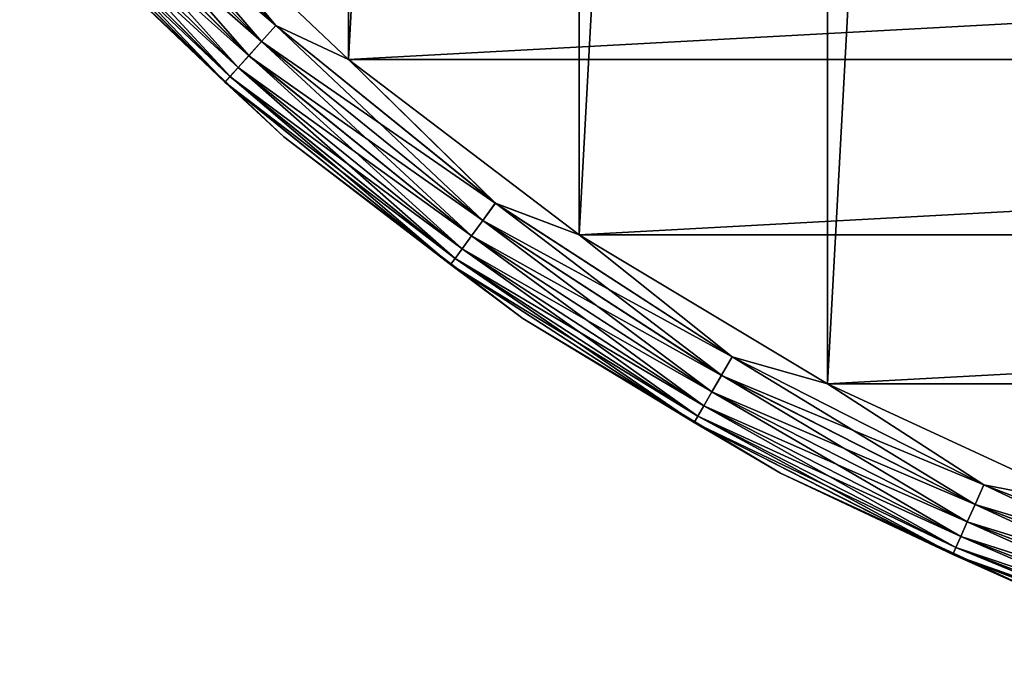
# Model space of a CAD drawing. Header units: metres. Extents: x -28 to 239, y -27 to 27.
# Tile 1 of 60: x -20 to -11, y -26 to -20. Entities that reach past the tile are written whole.
import ezdxf

# ---------------------------------------------------------------- set-up
doc = ezdxf.new("R2010")
doc.units = ezdxf.units.M
doc.layers.add('solid_10151053_XXX', color=7, linetype='CONTINUOUS')

msp = doc.modelspace()

# ---------------------------------------------------------------- linework, layer by layer
at = {"layer": 'solid_10151053_XXX'}
for points in [[(-9.811584, 24.616718, -10.5), (-9.811584, -24.616718, -10.5), (-12.416398, -23.411173, -10.5)], [(-12.416398, 23.411173, -10.5), (-9.811584, 24.616718, -10.5), (-12.416398, -23.411173, -10.5)], [(-12.416398, 23.411173, -10.5), (-12.416398, -23.411173, -10.5), (-14.875552, -21.930981, -10.5)], [(-14.875552, 21.930981, -10.5), (-12.416398, 23.411173, -10.5), (-14.875552, -21.930981, -10.5)], [(-14.875552, 21.930981, -10.5), (-14.875552, -21.930981, -10.5), (-17.160183, -20.193516, -10.5)], [(-17.160183, 20.193516, -10.5), (-14.875552, 21.930981, -10.5), (-17.160183, -20.193516, -10.5)], [(-17.160183, 20.193516, -10.5), (-17.160183, -20.193516, -10.5), (-19.243534, -18.219122, -10.5)], [(-20.015926, -18.022421, -10.400871), (-19.858704, -17.880857, -10.474928), (-17.880857, -19.858704, -10.474928)], [(-19.857891, -17.880125, -0.024823), (-20.015175, -18.021744, -0.098642), (-18.021744, -20.015175, -0.098642)], [(-17.880857, -19.858704, -10.474928), (-19.858704, -17.880857, -10.474928), (-19.243534, -18.219122, -10.5)], [(-17.880125, -19.857891, -0.024823), (-19.243534, -18.219122), (-19.857891, -17.880125, -0.024823)], [(-17.880125, -19.857891, -0.024823), (-19.857891, -17.880125, -0.024823), (-18.021744, -20.015175, -0.098642)], [(-20.156942, -18.149391, -10.281551), (-20.015926, -18.022421, -10.400871), (-18.022421, -20.015926, -10.400871)], [(-20.015175, -18.021744, -0.098642), (-20.15629, -18.148806, -0.217749), (-18.148806, -20.15629, -0.217749)], [(-18.022421, -20.015926, -10.400871), (-20.015926, -18.022421, -10.400871), (-17.880857, -19.858704, -10.474928)], [(-18.021744, -20.015175, -0.098642), (-20.015175, -18.021744, -0.098642), (-18.148806, -20.15629, -0.217749)], [(-20.274664, -18.255388, -10.122963), (-20.156942, -18.149391, -10.281551), (-18.149391, -20.156942, -10.281551)], [(-20.15629, -18.148806, -0.217749), (-20.274143, -18.254921, -0.376159), (-18.254921, -20.274143, -0.376159)], [(-18.149391, -20.156942, -10.281551), (-20.156942, -18.149391, -10.281551), (-18.022421, -20.015926, -10.400871)], [(-18.148806, -20.15629, -0.217749), (-20.15629, -18.148806, -0.217749), (-18.254921, -20.274143, -0.376159)], [(-17.880857, -19.858704, -10.474928), (-19.243534, -18.219122, -10.5), (-17.160183, -20.193516, -10.5)], [(-19.243534, -18.219122), (-17.160183, -20.193516), (19.243534, -18.219122)], [(-17.880125, -19.857891, -0.024823), (-17.160183, -20.193516), (-19.243534, -18.219122)], [(-17.160183, -20.193516), (17.160183, -20.193516), (19.243534, -18.219122)], [(-20.418036, -18.384481, -9.721427), (-20.363178, -18.335087, -9.933075), (-18.335087, -20.363178, -9.933075)], [(-20.362816, -18.334763, -0.565914), (-20.41785, -18.384315, -0.777479), (-18.384315, -20.41785, -0.777479)], [(-20.363178, -18.335087, -9.933075), (-20.274664, -18.255388, -10.122963), (-18.255388, -20.274664, -10.122963)], [(-18.335087, -20.363178, -9.933075), (-20.363178, -18.335087, -9.933075), (-18.255388, -20.274664, -10.122963)], [(-20.274143, -18.254921, -0.376159), (-20.362816, -18.334763, -0.565914), (-18.334763, -20.362816, -0.565914)], [(-18.334763, -20.362816, -0.565914), (-20.362816, -18.334763, -0.565914), (-18.384315, -20.41785, -0.777479)], [(-18.255388, -20.274664, -10.122963), (-20.274664, -18.255388, -10.122963), (-18.149391, -20.156942, -10.281551)], [(-18.254921, -20.274143, -0.376159), (-20.274143, -18.254921, -0.376159), (-18.334763, -20.362816, -0.565914)], [(-18.384481, -20.418036, -9.721427), (-19.964876, -18.911736, -9.5), (-20.418036, -18.384481, -9.721427)], [(-18.384481, -20.418036, -9.721427), (-20.418036, -18.384481, -9.721427), (-18.335087, -20.363178, -9.933075)], [(-18.384315, -20.41785, -0.777479), (-20.41785, -18.384315, -0.777479), (-19.964876, -18.911736, -1)], [(-17.803123, -20.959457, -9.5), (-17.803123, -20.959457, -1), (-19.964876, -18.911736, -1)], [(-18.384315, -20.41785, -0.777479), (-19.964876, -18.911736, -1), (-17.803123, -20.959457, -1)], [(-19.964876, -18.911736, -9.5), (-17.803123, -20.959457, -9.5), (-19.964876, -18.911736, -1)], [(-18.384481, -20.418036, -9.721427), (-17.803123, -20.959457, -9.5), (-19.964876, -18.911736, -9.5)], [(-18.022421, -20.015926, -10.400871), (-17.880857, -19.858704, -10.474928), (-15.707104, -21.618973, -10.474928)], [(-17.880125, -19.857891, -0.024823), (-18.021744, -20.015175, -0.098642), (-15.830864, -21.789316, -0.098642)], [(-15.707104, -21.618973, -10.474928), (-17.880857, -19.858704, -10.474928), (-17.160183, -20.193516, -10.5)], [(-15.706461, -21.618088, -0.024823), (-17.160183, -20.193516), (-17.880125, -19.857891, -0.024823)], [(-15.706461, -21.618088, -0.024823), (-17.880125, -19.857891, -0.024823), (-15.830864, -21.789316, -0.098642)], [(-18.149391, -20.156942, -10.281551), (-18.022421, -20.015926, -10.400871), (-15.831458, -21.790133, -10.400871)], [(-18.021744, -20.015175, -0.098642), (-18.148806, -20.15629, -0.217749), (-15.942478, -21.942938, -0.217749)], [(-15.831458, -21.790133, -10.400871), (-18.022421, -20.015926, -10.400871), (-15.707104, -21.618973, -10.474928)], [(-15.830864, -21.789316, -0.098642), (-18.021744, -20.015175, -0.098642), (-15.942478, -21.942938, -0.217749)], [(-18.255388, -20.274664, -10.122963), (-18.149391, -20.156942, -10.281551), (-15.942993, -21.943647, -10.281551)], [(-18.148806, -20.15629, -0.217749), (-18.254921, -20.274143, -0.376159), (-16.035694, -22.071239, -0.376159)], [(-15.942993, -21.943647, -10.281551), (-18.149391, -20.156942, -10.281551), (-15.831458, -21.790133, -10.400871)], [(-15.942478, -21.942938, -0.217749), (-18.148806, -20.15629, -0.217749), (-16.035694, -22.071239, -0.376159)], [(-18.335087, -20.363178, -9.933075), (-18.255388, -20.274664, -10.122963), (-16.036104, -22.071804, -10.122963)], [(-18.254921, -20.274143, -0.376159), (-18.334763, -20.362816, -0.565914), (-16.105827, -22.16777, -0.565914)], [(-16.036104, -22.071804, -10.122963), (-18.255388, -20.274664, -10.122963), (-15.942993, -21.943647, -10.281551)], [(-16.035694, -22.071239, -0.376159), (-18.254921, -20.274143, -0.376159), (-16.105827, -22.16777, -0.565914)], [(-15.707104, -21.618973, -10.474928), (-17.160183, -20.193516, -10.5), (-14.875552, -21.930981, -10.5)], [(-17.160183, -20.193516), (-14.875552, -21.930981), (17.160183, -20.193516)], [(-15.706461, -21.618088, -0.024823), (-14.875552, -21.930981), (-17.160183, -20.193516)], [(-14.875552, -21.930981), (14.875552, -21.930981), (17.160183, -20.193516)], [(-18.384481, -20.418036, -9.721427), (-18.335087, -20.363178, -9.933075), (-16.106113, -22.168165, -9.933075)], [(-18.334763, -20.362816, -0.565914), (-18.384315, -20.41785, -0.777479), (-16.149357, -22.227684, -0.777479)], [(-16.106113, -22.168165, -9.933075), (-18.335087, -20.363178, -9.933075), (-16.036104, -22.071804, -10.122963)], [(-16.105827, -22.16777, -0.565914), (-18.334763, -20.362816, -0.565914), (-16.149357, -22.227684, -0.777479)], [(-16.149504, -22.227884, -9.721427), (-17.803123, -20.959457, -9.5), (-18.384481, -20.418036, -9.721427)], [(-16.149504, -22.227884, -9.721427), (-18.384481, -20.418036, -9.721427), (-16.106113, -22.168165, -9.933075)], [(-16.149357, -22.227684, -0.777479), (-18.384315, -20.41785, -0.777479), (-17.803123, -20.959457, -1)], [(-15.432644, -22.761448, -9.5), (-15.432644, -22.761448, -1), (-17.803123, -20.959457, -1)], [(-16.149357, -22.227684, -0.777479), (-17.803123, -20.959457, -1), (-15.432644, -22.761448, -1)], [(-17.803123, -20.959457, -9.5), (-15.432644, -22.761448, -9.5), (-17.803123, -20.959457, -1)], [(-16.149504, -22.227884, -9.721427), (-15.432644, -22.761448, -9.5), (-17.803123, -20.959457, -9.5)], [(-15.831458, -21.790133, -10.400871), (-15.707104, -21.618973, -10.474928), (-13.36126, -23.142382, -10.474928)], [(-15.706461, -21.618088, -0.024823), (-15.830864, -21.789316, -0.098642), (-13.466537, -23.324726, -0.098642)], [(-13.36126, -23.142382, -10.474928), (-15.707104, -21.618973, -10.474928), (-14.875552, -21.930981, -10.5)], [(-13.360713, -23.141434, -0.024823), (-14.875552, -21.930981), (-15.706461, -21.618088, -0.024823)], [(-13.360713, -23.141434, -0.024823), (-15.706461, -21.618088, -0.024823), (-13.466537, -23.324726, -0.098642)], [(-15.942993, -21.943647, -10.281551), (-15.831458, -21.790133, -10.400871), (-13.467043, -23.325603, -10.400871)], [(-15.830864, -21.789316, -0.098642), (-15.942478, -21.942938, -0.217749), (-13.561481, -23.489176, -0.217749)], [(-13.467043, -23.325603, -10.400871), (-15.831458, -21.790133, -10.400871), (-13.36126, -23.142382, -10.474928)], [(-13.466537, -23.324726, -0.098642), (-15.830864, -21.789316, -0.098642), (-13.561481, -23.489176, -0.217749)], [(-16.036104, -22.071804, -10.122963), (-15.942993, -21.943647, -10.281551), (-13.56192, -23.489935, -10.281551)], [(-15.942478, -21.942938, -0.217749), (-16.035694, -22.071239, -0.376159), (-13.640776, -23.626516, -0.376159)], [(-13.56192, -23.489935, -10.281551), (-15.942993, -21.943647, -10.281551), (-13.467043, -23.325603, -10.400871)], [(-13.561481, -23.489176, -0.217749), (-15.942478, -21.942938, -0.217749), (-13.640776, -23.626516, -0.376159)], [(-13.36126, -23.142382, -10.474928), (-14.875552, -21.930981, -10.5), (-12.416398, -23.411173, -10.5)], [(-14.875552, -21.930981), (-12.416398, -23.411173), (14.875552, -21.930981)], [(-13.360713, -23.141434, -0.024823), (-12.416398, -23.411173), (-14.875552, -21.930981)], [(-12.416398, -23.411173), (12.416398, -23.411173), (14.875552, -21.930981)], [(-16.106113, -22.168165, -9.933075), (-16.036104, -22.071804, -10.122963), (-13.641126, -23.627123, -10.122963)], [(-16.035694, -22.071239, -0.376159), (-16.105827, -22.16777, -0.565914), (-13.700436, -23.729851, -0.565914)], [(-13.641126, -23.627123, -10.122963), (-16.036104, -22.071804, -10.122963), (-13.56192, -23.489935, -10.281551)], [(-13.640776, -23.626516, -0.376159), (-16.035694, -22.071239, -0.376159), (-13.700436, -23.729851, -0.565914)], [(-16.149504, -22.227884, -9.721427), (-16.106113, -22.168165, -9.933075), (-13.700679, -23.730272, -9.933075)], [(-13.737589, -23.794201, -9.721427), (-15.432644, -22.761448, -9.5), (-16.149504, -22.227884, -9.721427)], [(-13.737589, -23.794201, -9.721427), (-16.149504, -22.227884, -9.721427), (-13.700679, -23.730272, -9.933075)], [(-16.105827, -22.16777, -0.565914), (-16.149357, -22.227684, -0.777479), (-13.737464, -23.793985, -0.777479)], [(-13.737464, -23.793985, -0.777479), (-16.149357, -22.227684, -0.777479), (-15.432644, -22.761448, -1)], [(-13.700679, -23.730272, -9.933075), (-16.106113, -22.168165, -9.933075), (-13.641126, -23.627123, -10.122963)], [(-13.700436, -23.729851, -0.565914), (-16.105827, -22.16777, -0.565914), (-13.737464, -23.793985, -0.777479)], [(-12.881232, -24.296581, -9.5), (-12.881232, -24.296581, -1), (-15.432644, -22.761448, -1)], [(-13.737464, -23.793985, -0.777479), (-15.432644, -22.761448, -1), (-12.881232, -24.296581, -1)], [(-15.432644, -22.761448, -9.5), (-12.881232, -24.296581, -9.5), (-15.432644, -22.761448, -1)], [(-13.737589, -23.794201, -9.721427), (-12.881232, -24.296581, -9.5), (-15.432644, -22.761448, -9.5)], [(-13.467043, -23.325603, -10.400871), (-13.36126, -23.142382, -10.474928), (-10.869028, -24.412237, -10.474928)], [(-13.360713, -23.141434, -0.024823), (-13.466537, -23.324726, -0.098642), (-10.954668, -24.604588, -0.098642)], [(-10.869028, -24.412237, -10.474928), (-13.36126, -23.142382, -10.474928), (-12.416398, -23.411173, -10.5)], [(-10.868584, -24.411238, -0.024823), (-12.416398, -23.411173), (-13.360713, -23.141434, -0.024823)], [(-10.868584, -24.411238, -0.024823), (-13.360713, -23.141434, -0.024823), (-10.954668, -24.604588, -0.098642)], [(-13.56192, -23.489935, -10.281551), (-13.467043, -23.325603, -10.400871), (-10.95508, -24.605513, -10.400871)], [(-13.466537, -23.324726, -0.098642), (-13.561481, -23.489176, -0.217749), (-11.031903, -24.778059, -0.217749)], [(-10.95508, -24.605513, -10.400871), (-13.467043, -23.325603, -10.400871), (-10.869028, -24.412237, -10.474928)], [(-10.954668, -24.604588, -0.098642), (-13.466537, -23.324726, -0.098642), (-11.031903, -24.778059, -0.217749)], [(-13.641126, -23.627123, -10.122963), (-13.56192, -23.489935, -10.281551), (-11.03226, -24.778862, -10.281551)], [(-13.561481, -23.489176, -0.217749), (-13.640776, -23.626516, -0.376159), (-11.096407, -24.922937, -0.376159)], [(-11.03226, -24.778862, -10.281551), (-13.56192, -23.489935, -10.281551), (-10.95508, -24.605513, -10.400871)], [(-11.031903, -24.778059, -0.217749), (-13.561481, -23.489176, -0.217749), (-11.096407, -24.922937, -0.376159)], [(-10.869028, -24.412237, -10.474928), (-12.416398, -23.411173, -10.5), (-9.811584, -24.616718, -10.5)], [(-12.416398, -23.411173), (-9.811584, -24.616718), (12.416398, -23.411173)], [(-10.868584, -24.411238, -0.024823), (-9.811584, -24.616718), (-12.416398, -23.411173)], [(-13.700679, -23.730272, -9.933075), (-13.641126, -23.627123, -10.122963), (-11.096691, -24.923576, -10.122963)], [(-13.640776, -23.626516, -0.376159), (-13.700436, -23.729851, -0.565914), (-11.144938, -25.031942, -0.565914)], [(-11.096691, -24.923576, -10.122963), (-13.641126, -23.627123, -10.122963), (-11.03226, -24.778862, -10.281551)], [(-11.096407, -24.922937, -0.376159), (-13.640776, -23.626516, -0.376159), (-11.144938, -25.031942, -0.565914)], [(-13.737589, -23.794201, -9.721427), (-13.700679, -23.730272, -9.933075), (-11.145136, -25.032387, -9.933075)], [(-11.175161, -25.099823, -9.721427), (-12.881232, -24.296581, -9.5), (-13.737589, -23.794201, -9.721427)], [(-11.175161, -25.099823, -9.721427), (-13.737589, -23.794201, -9.721427), (-11.145136, -25.032387, -9.933075)], [(-13.700436, -23.729851, -0.565914), (-13.737464, -23.793985, -0.777479), (-11.17506, -25.099596, -0.777479)], [(-11.17506, -25.099596, -0.777479), (-13.737464, -23.793985, -0.777479), (-12.881232, -24.296581, -1)], [(-11.145136, -25.032387, -9.933075), (-13.700679, -23.730272, -9.933075), (-11.096691, -24.923576, -10.122963)], [(-11.144938, -25.031942, -0.565914), (-13.700436, -23.729851, -0.565914), (-11.17506, -25.099596, -0.777479)], [(-10.1788, -25.54686, -9.5), (-10.1788, -25.54686, -1), (-12.881232, -24.296581, -1)], [(-11.17506, -25.099596, -0.777479), (-12.881232, -24.296581, -1), (-10.1788, -25.54686, -1)], [(-12.881232, -24.296581, -9.5), (-10.1788, -25.54686, -9.5), (-12.881232, -24.296581, -1)], [(-11.175161, -25.099823, -9.721427), (-10.1788, -25.54686, -9.5), (-12.881232, -24.296581, -9.5)], [(-10.95508, -24.605513, -10.400871), (-10.869028, -24.412237, -10.474928), (-8.257713, -25.414627, -10.474928)], [(-10.868584, -24.411238, -0.024823), (-10.954668, -24.604588, -0.098642), (-8.322778, -25.614876, -0.098642)], [(-8.257713, -25.414627, -10.474928), (-10.869028, -24.412237, -10.474928), (-9.811584, -24.616718, -10.5)], [(-8.257375, -25.413588, -0.024823), (-9.811584, -24.616718), (-10.868584, -24.411238, -0.024823)], [(-8.257375, -25.413588, -0.024823), (-10.868584, -24.411238, -0.024823), (-8.322778, -25.614876, -0.098642)], [(-11.03226, -24.778862, -10.281551), (-10.95508, -24.605513, -10.400871), (-8.323091, -25.615837, -10.400871)], [(-10.954668, -24.604588, -0.098642), (-11.031903, -24.778059, -0.217749), (-8.381456, -25.795471, -0.217749)], [(-8.323091, -25.615837, -10.400871), (-10.95508, -24.605513, -10.400871), (-8.257713, -25.414627, -10.474928)], [(-8.322778, -25.614876, -0.098642), (-10.954668, -24.604588, -0.098642), (-8.381456, -25.795471, -0.217749)], [(-11.096691, -24.923576, -10.122963), (-11.03226, -24.778862, -10.281551), (-8.381728, -25.796305, -10.281551)], [(-11.031903, -24.778059, -0.217749), (-11.096407, -24.922937, -0.376159), (-8.430463, -25.946297, -0.376159)], [(-8.381728, -25.796305, -10.281551), (-11.03226, -24.778862, -10.281551), (-8.323091, -25.615837, -10.400871)], [(-8.381456, -25.795471, -0.217749), (-11.031903, -24.778059, -0.217749), (-8.430463, -25.946297, -0.376159)], [(-11.145136, -25.032387, -9.933075), (-11.096691, -24.923576, -10.122963), (-8.430679, -25.946962, -10.122963)], [(-11.096407, -24.922937, -0.376159), (-11.144938, -25.031942, -0.565914), (-8.467335, -26.059778, -0.565914)], [(-8.430679, -25.946962, -10.122963), (-11.096691, -24.923576, -10.122963), (-8.381728, -25.796305, -10.281551)], [(-8.430463, -25.946297, -0.376159), (-11.096407, -24.922937, -0.376159), (-8.467335, -26.059778, -0.565914)], [(-11.175161, -25.099823, -9.721427), (-11.145136, -25.032387, -9.933075), (-8.467485, -26.06024, -9.933075)], [(-11.144938, -25.031942, -0.565914), (-11.17506, -25.099596, -0.777479), (-8.49022, -26.130209, -0.777479)], [(-8.467485, -26.06024, -9.933075), (-11.145136, -25.032387, -9.933075), (-8.430679, -25.946962, -10.122963)], [(-8.467335, -26.059778, -0.565914), (-11.144938, -25.031942, -0.565914), (-8.49022, -26.130209, -0.777479)], [(-8.490296, -26.130445, -9.721427), (-10.1788, -25.54686, -9.5), (-11.175161, -25.099823, -9.721427)], [(-8.490296, -26.130445, -9.721427), (-11.175161, -25.099823, -9.721427), (-8.467485, -26.06024, -9.933075)], [(-8.49022, -26.130209, -0.777479), (-11.17506, -25.099596, -0.777479), (-10.1788, -25.54686, -1)]]:
    msp.add_3dface(points, dxfattribs=at)

doc.saveas('drawing.dxf')
